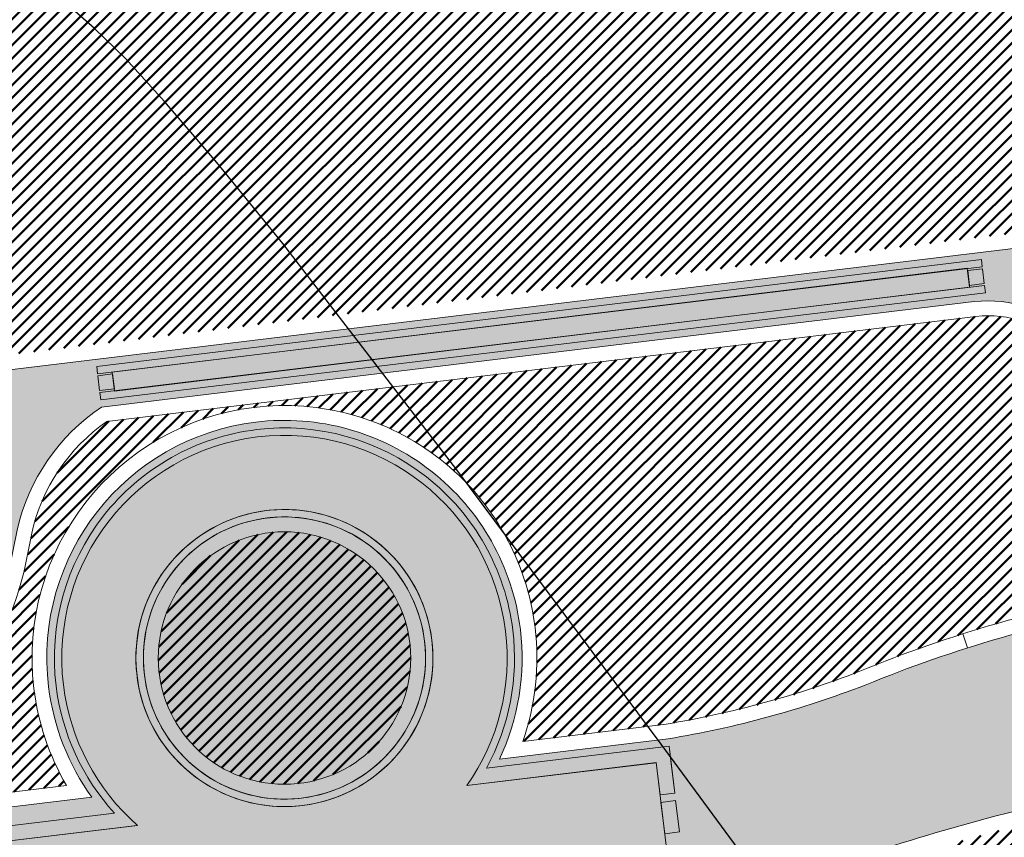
# Model space of a CAD drawing. Extents: x 2931 to 5026, y -2784 to 809.
# Tile 151 of 170: x 3181 to 3194, y 607 to 618. Entities that reach past the tile are written whole.
import ezdxf

# ---------------------------------------------------------------- set-up
doc = ezdxf.new("R2010")
doc.units = 0
doc.header["$MEASUREMENT"] = 0
doc.linetypes.add('CONTI', pattern=[0])
doc.layers.add('.', color=7, linetype='Continuous', lineweight=15)
doc.layers.add('GORIZDEFAULT', color=32, linetype='CONTI')
doc.layers.add('PDF_2D - Общий', color=7, linetype='Continuous')
doc.layers.add('PDF_Размер - Конструктив', color=7, linetype='Continuous', true_color=0x66b6ff)
pattern_1 = [(45, (0, 2263.049007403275), (-0.08838834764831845, 0.08838834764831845), [])]

# ---------------------------------------------------------------- blocks, each defined once
blk = doc.blocks.new('bstrtthtytt434')
at = {"layer": 'GORIZDEFAULT', "color": 32}
blk.add_lwpolyline([(3196.289442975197, 599.0163649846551), (3195.744993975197, 599.832192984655), (3195.076221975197, 600.800150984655), (3194.254429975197, 601.965808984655), (3193.269316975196, 603.349012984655), (3192.096610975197, 604.967394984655), (3190.795156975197, 606.765843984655), (3189.408376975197, 608.651006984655), (3188.007627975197, 610.533957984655), (3186.653967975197, 612.3456159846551), (3185.390816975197, 613.9926279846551), (3184.309380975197, 615.396371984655), (3183.420719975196, 616.487005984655), (3182.718198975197, 617.306433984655), (3182.189301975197, 617.888471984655), (3181.775184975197, 618.288230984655), (3181.475088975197, 618.555705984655), (3181.232383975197, 618.732040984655), (3181.024251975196, 618.870896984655), (3180.821997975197, 619.0178439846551), (3180.631498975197, 619.180969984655)], dxfattribs=at)

msp = doc.modelspace()

# ---------------------------------------------------------------- hatches: boundary and pattern name
at = {"layer": '.', "linetype": 'ByBlock', "lineweight": 50}
h = msp.add_hatch(dxfattribs=at)
h.set_pattern_fill('ANSI31', color=252)
h.set_pattern_definition(pattern_1)
edge = h.paths.add_edge_path()
edge.add_line((3056.579508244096, 710.4772648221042), (3060.468574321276, 701.2644929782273))
edge.add_line((3060.468574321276, 701.2644929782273), (3091.428099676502, 714.3337018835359))
edge.add_arc((3092.594819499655, 711.569870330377), 2.999999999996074, 59.08883293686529, 112.8864824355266, ccw=False)
edge.add_line((3094.135944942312, 714.1437647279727), (3125.421424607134, 695.4115087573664))
edge.add_arc((3123.880299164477, 692.8376143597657), 3.000000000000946, 6.846905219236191, 59.0888329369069, ccw=False)
edge.add_line((3126.858903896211, 693.1952648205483), (3145.92372928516, 534.4185111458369))
edge.add_line((3145.92372928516, 534.4185111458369), (3153.629677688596, 470.2413971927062))
edge.add_line((3153.629677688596, 470.2413971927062), (3155.627738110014, 433.1622157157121))
edge.add_line((3155.627738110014, 433.1622157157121), (3160.809987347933, 333.3717569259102))
edge.add_arc((3157.814024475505, 333.2161726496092), 2.999999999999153, -86.74722545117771, 2.9727744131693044, ccw=False)
edge.add_line((3157.984247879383, 330.2210058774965), (3050.375705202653, 324.1053222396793))
edge.add_line((3050.375705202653, 324.1053222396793), (3050.943116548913, 314.1214329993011))
edge.add_line((3050.943116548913, 314.1214329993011), (3313.191871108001, 328.9630528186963))
edge.add_line((3313.191871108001, 328.9630528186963), (3312.624459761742, 338.9469420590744))
edge.add_line((3312.624459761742, 338.9469420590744), (3173.95866141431, 331.1288748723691))
edge.add_arc((3173.788438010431, 334.1240416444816), 2.999999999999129, 182.972774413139, 273.2527745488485, ccw=False)
edge.add_line((3170.792475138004, 333.9684573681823), (3164.49681413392, 454.6474962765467))
edge.add_line((3164.49681413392, 454.6474962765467), (3163.4838931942, 473.3022179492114))
edge.add_line((3163.4838931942, 473.3022179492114), (3160.81852438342, 495.1981994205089))
edge.add_arc((3164.480270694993, 494.8653379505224), 3.67684413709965, 91.76941746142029, 174.8059522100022, ccw=False)
edge.add_line((3164.36673985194, 498.5404289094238), (3165.328204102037, 498.6331989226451))
edge.add_line((3165.328204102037, 498.6331989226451), (3157.302999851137, 580.441440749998))
edge.add_arc((3156.299241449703, 586.9544981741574), 6.589950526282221, 187.8889569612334, 278.7611968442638, ccw=False)
edge.add_line((3149.771658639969, 586.0500035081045), (3140.934979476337, 659.8820920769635))
edge.add_line((3140.934979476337, 659.8820920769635), (3139.504408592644, 672.5438660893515))
edge.add_line((3139.504408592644, 672.5438660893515), (3136.203008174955, 699.2559498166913))
edge.add_arc((3133.224403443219, 698.8982993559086), 3.000000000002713, 6.84690521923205, 59.08883293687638)
edge.add_line((3134.765528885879, 701.47219375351), (3099.87037971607, 722.3657479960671))
edge.add_arc((3101.693711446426, 725.0245151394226), 3.223907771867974, 157.9186088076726, 235.5584146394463, ccw=False)
edge.add_line((3098.706274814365, 726.2364572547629), (3108.700353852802, 742.7227864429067))
edge.add_arc((3111.264605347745, 741.1656691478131), 3.00000000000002, 58.73218183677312, 148.732181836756, ccw=False)
edge.add_line((3112.821722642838, 743.729920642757), (3205.618491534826, 687.379966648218))
edge.add_line((3205.618491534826, 687.379966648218), (3207.292050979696, 686.4698585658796))
edge.add_line((3207.292050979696, 686.4698585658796), (3243.014474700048, 673.1244149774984))
edge.add_line((3243.014474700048, 673.1244149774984), (3266.942729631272, 664.2499407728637))
edge.add_line((3266.942729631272, 664.2499407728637), (3413.241120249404, 576.1905417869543))
edge.add_line((3413.241120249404, 576.1905417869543), (3418.398145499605, 584.7582188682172))
edge.add_line((3418.398145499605, 584.7582188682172), (3272.099754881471, 672.8176178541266))
edge.add_line((3272.099754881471, 672.8176178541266), (3270.420061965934, 673.6258759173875))
edge.add_line((3270.420061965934, 673.6258759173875), (3212.929790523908, 694.9477789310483))
edge.add_line((3212.929790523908, 694.9477789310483), (3210.80888251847, 695.9274716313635))
edge.add_line((3210.80888251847, 695.9274716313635), (3103.502412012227, 761.0883037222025))
edge.add_arc((3105.05952930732, 763.6525552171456), 2.999999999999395, 149.0720988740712, 238.7321818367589, ccw=False)
edge.add_line((3102.486085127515, 765.1944323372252), (3107.443599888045, 773.4686893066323))
edge.add_line((3107.443599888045, 773.4686893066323), (3098.865452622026, 778.6082797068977))
edge.add_line((3098.865452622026, 778.6082797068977), (3093.95672483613, 770.4154498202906))
edge.add_arc((3091.383280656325, 771.9573269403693), 2.999999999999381, 238.7321818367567, 329.07209887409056, ccw=False)
edge.add_line((3089.826163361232, 769.3930754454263), (3029.258160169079, 806.1724184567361))
edge.add_line((3029.258160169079, 806.1724184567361), (3024.067769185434, 797.6249134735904))
edge.add_line((3024.067769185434, 797.6249134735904), (3099.145714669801, 752.0345462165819))
edge.add_arc((3097.588597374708, 749.4702947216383), 2.999999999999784, -31.267816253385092, 58.732181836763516, ccw=False)
edge.add_line((3100.152848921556, 747.9131775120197), (3084.60404677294, 722.3075026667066))
edge.add_line((3084.60404677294, 722.3075026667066), (3056.579508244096, 710.4772648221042))
h = msp.add_hatch(dxfattribs=at)
h.set_pattern_fill('ANSI31', color=72)
h.set_pattern_definition(pattern_1)
edge = h.paths.add_edge_path()
edge.add_line((3198.64854658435, 490.2071452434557), (3204.228626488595, 490.837465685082))
edge.add_line((3204.228626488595, 490.837465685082), (3205.797166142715, 476.9281275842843))
edge.add_line((3205.797166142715, 476.9281275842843), (3240.426562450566, 480.8338700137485))
edge.add_line((3240.426562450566, 480.8338700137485), (3240.44861768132, 480.6383222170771))
edge.add_line((3240.44861768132, 480.6383222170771), (3240.049289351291, 480.5921857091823))
edge.add_line((3240.049289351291, 480.5921857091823), (3241.597948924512, 466.8728065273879))
edge.add_line((3241.597948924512, 466.8728065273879), (3241.996162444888, 466.9178206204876))
edge.add_line((3241.996162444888, 466.9178206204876), (3242.018783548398, 466.7177048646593))
edge.add_line((3242.018783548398, 466.7177048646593), (3164.317276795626, 457.9539924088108))
edge.add_line((3164.317276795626, 457.9539924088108), (3165.502113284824, 435.3773139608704))
edge.add_line((3165.502113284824, 435.3773139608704), (3169.410030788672, 435.5878972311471))
edge.add_line((3169.410030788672, 435.5878972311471), (3168.370118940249, 454.0558776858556))
edge.add_line((3168.370118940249, 454.0558776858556), (3257.968945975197, 458.6926099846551))
edge.add_line((3257.968945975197, 458.6926099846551), (3268.704736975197, 459.841732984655))
edge.add_line((3268.704736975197, 459.841732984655), (3270.714068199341, 460.1076835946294))
edge.add_line((3270.714068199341, 460.1076835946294), (3269.535281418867, 469.6188256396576))
edge.add_line((3269.535281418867, 469.6188256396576), (3268.265415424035, 473.6810966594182))
edge.add_line((3268.265415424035, 473.6810966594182), (3268.137689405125, 486.3184170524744))
edge.add_line((3268.137689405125, 486.3184170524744), (3268.591353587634, 486.3096273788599))
edge.add_line((3268.591353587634, 486.3096273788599), (3271.151259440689, 506.3975034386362))
edge.add_line((3271.151259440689, 506.3975034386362), (3253.464385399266, 584.473788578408))
edge.add_line((3253.464385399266, 584.473788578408), (3246.166203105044, 620.1052895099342))
edge.add_line((3246.166203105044, 620.1052895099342), (3240.206266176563, 657.064083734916))
edge.add_line((3240.206266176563, 657.064083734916), (3243.364342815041, 672.5203440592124))
edge.add_line((3243.364342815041, 672.5203440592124), (3206.455271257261, 686.9249126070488))
edge.add_line((3206.455271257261, 686.9249126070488), (3113.046281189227, 740.2405619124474))
edge.add_line((3113.046281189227, 740.2405619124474), (3101.14519328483, 721.6162001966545))
edge.add_line((3101.14519328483, 721.6162001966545), (3134.765528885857, 701.4721937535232))
edge.add_arc((3133.22440344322, 698.8982993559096), 3.000000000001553, 6.849462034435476, 59.088832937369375, ccw=False)
edge.add_line((3136.202992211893, 699.2560827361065), (3146.943135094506, 609.8262770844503))
edge.add_line((3146.943135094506, 609.8262770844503), (3222.727371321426, 618.9857674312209))
edge.add_arc((3223.040655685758, 615.0990958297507), 3.899277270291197, 6.922887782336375, 94.60835138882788, ccw=False)
edge.add_arc((3223.040740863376, 615.0990662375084), 3.899196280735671, -81.47081594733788, 6.923470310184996, ccw=False)
edge.add_line((3223.619042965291, 611.2429933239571), (3196.190003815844, 607.9278303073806))
edge.add_arc((3198.473142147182, 590.366216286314), 17.70940449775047, 97.40732442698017, 105.2026607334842)
edge.add_arc((3203.298833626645, 572.6188970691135), 36.10110462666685, 105.2072041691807, 108.1649889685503)
edge.add_arc((3188.026555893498, 620.3210561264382), 13.9895464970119, 277.1896508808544, 286.6895548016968, ccw=False)
edge.add_line((3189.777404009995, 606.4415049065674), (3187.842487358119, 606.2076257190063))
edge.add_arc((3184.99443761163, 604.3526436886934), 3.398874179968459, 6.9207488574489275, 33.07686530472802, ccw=False)
edge.add_arc((3184.993523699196, 604.3522314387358), 3.399831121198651, -83.07989968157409, 6.925789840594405, ccw=False)
edge.add_arc((3184.99346771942, 604.3525470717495), 3.400151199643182, 163.5011670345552, 276.9203959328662, ccw=False)
edge.add_line((3181.733315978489, 605.3181757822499), (3147.972979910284, 601.2437176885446))
edge.add_line((3147.972979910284, 601.2437176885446), (3149.771658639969, 586.0500035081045))
edge.add_arc((3156.299241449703, 586.9544981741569), 6.589950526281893, 187.88895696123, 278.7611968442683)
edge.add_line((3157.302999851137, 580.441440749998), (3156.287946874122, 590.7888034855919))
edge.add_arc((3165.559726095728, 590.3465954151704), 9.282318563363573, 100.07270603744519, 177.2694053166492, ccw=False)
edge.add_line((3163.936269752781, 599.4858419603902), (3168.630711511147, 599.9554139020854))
edge.add_arc((3169.037464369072, 590.7517851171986), 9.212612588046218, 9.79482017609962, 92.53053086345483, ccw=False)
edge.add_line((3178.11578730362, 592.3190385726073), (3178.310066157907, 590.3767786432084))
edge.add_line((3178.310066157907, 590.3767786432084), (3182.539779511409, 583.6051039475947))
edge.add_line((3182.539779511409, 583.6051039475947), (3183.799722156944, 570.7627216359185))
edge.add_line((3183.799722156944, 570.7627216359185), (3187.002343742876, 571.0830709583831))
edge.add_line((3187.002343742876, 571.0830709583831), (3189.210950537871, 548.1627685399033))
edge.add_line((3189.210950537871, 548.1627685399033), (3186.060597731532, 547.8476475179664))
edge.add_line((3186.060597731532, 547.8476475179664), (3186.254695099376, 545.9072019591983))
edge.add_line((3186.254695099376, 545.9072019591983), (3183.233715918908, 540.7443283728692))
edge.add_arc((3187.73220544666, 541.1918745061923), 4.520697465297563, 185.6815518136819, 272.2770185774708)
edge.add_line((3187.911817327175, 536.6747465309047), (3193.870304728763, 537.2707574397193))
edge.add_arc((3192.734762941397, 541.8356147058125), 4.703974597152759, 283.9692133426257, 366.943481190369)
edge.add_line((3197.404238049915, 542.4042791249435), (3197.262375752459, 543.6835587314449))
edge.add_line((3197.262375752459, 543.6835587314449), (3193.661081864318, 545.169928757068))
edge.add_line((3193.661081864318, 545.169928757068), (3192.899904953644, 552.5558980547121))
edge.add_line((3192.899904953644, 552.5558980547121), (3189.682132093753, 552.2340331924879))
edge.add_line((3189.682132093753, 552.2340331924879), (3185.735106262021, 591.6935520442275))
edge.add_line((3185.735106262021, 591.6935520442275), (3188.844983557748, 592.0046244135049))
edge.add_line((3188.844983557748, 592.0046244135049), (3188.789684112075, 592.6120978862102))
edge.add_arc((3202.589761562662, 589.1167140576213), 14.23586477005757, 99.41612415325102, 165.7866270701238, ccw=False)
edge.add_line((3200.260722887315, 603.1607670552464), (3222.923904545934, 605.4277020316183))
edge.add_arc((3223.460798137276, 592.4532847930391), 12.98552106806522, 5.712137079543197, 92.3696013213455, ccw=False)
edge.add_line((3236.381839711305, 593.7457406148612), (3237.467507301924, 582.8736653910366))
edge.add_line((3237.467507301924, 582.8736653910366), (3245.489102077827, 502.6795435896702))
edge.add_arc((3232.636911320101, 502.0581138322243), 12.86720568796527, -83.64731502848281, 2.7682123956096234, ccw=False)
edge.add_line((3234.060644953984, 489.2699175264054), (3215.68325286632, 487.4316781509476))
edge.add_arc((3214.378686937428, 500.1519165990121), 12.78696048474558, 185.7956058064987, 275.8556841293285, ccw=False)
edge.add_line((3201.657087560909, 498.8606893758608), (3199.058106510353, 524.9352458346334))
edge.add_arc((3194.432319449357, 524.472541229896), 4.648870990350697, 5.712137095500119, 93.3895282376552)
edge.add_line((3194.157459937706, 529.1132797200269), (3187.347289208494, 528.4216407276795))
edge.add_arc((3187.957506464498, 524.0646790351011), 4.399486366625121, 97.97273957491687, 185.7133964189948)
edge.add_line((3183.579875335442, 523.6266995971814), (3184.27298960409, 516.6982116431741))
edge.add_line((3184.27298960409, 516.6982116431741), (3184.892601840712, 516.207064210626))
edge.add_line((3184.892601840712, 516.207064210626), (3197.794868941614, 517.4340304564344))
edge.add_line((3197.794868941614, 517.4340304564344), (3199.787466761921, 496.7031714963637))
edge.add_arc((3189.185059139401, 495.5773838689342), 10.66200943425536, -84.22149646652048, 6.061084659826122, ccw=False)
edge.add_line((3190.258542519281, 484.9695528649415), (3179.89345328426, 483.9206342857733))
edge.add_arc((3178.567549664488, 496.8730140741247), 13.02006768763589, 184.5809880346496, 275.8448699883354, ccw=False)
edge.add_line((3165.58907542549, 495.833125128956), (3165.328204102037, 498.6331989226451))
edge.add_line((3165.328204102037, 498.6331989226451), (3164.846212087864, 498.5866923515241))
edge.add_line((3164.846212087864, 498.5866923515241), (3167.773249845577, 472.6394833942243))
edge.add_line((3167.773249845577, 472.6394833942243), (3200.231651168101, 476.3005109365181))
edge.add_line((3200.231651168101, 476.3005109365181), (3198.64854658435, 490.2071452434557))
h = msp.add_hatch(dxfattribs=at)
h.set_pattern_fill('ANSI31', color=72)
h.set_pattern_definition(pattern_1)
h.paths.add_polyline_path([(3181.397646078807, 608.0979829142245, -1.563286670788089), (3187.542640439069, 608.6895793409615), (3189.473089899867, 608.9229161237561, 0.06172320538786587), (3192.340277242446, 609.7388539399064, -0.0533669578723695), (3195.849529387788, 610.7070542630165), (3223.255860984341, 614.022381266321, 0.9294012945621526), (3222.992741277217, 616.1974746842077), (3198.199388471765, 613.2023861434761, -0.1751279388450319), (3194.856767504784, 614.0216585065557, 0.209518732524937), (3193.64573872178, 614.4132428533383), (3181.943402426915, 612.9988466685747, 0.1877390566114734), (3180.929256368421, 611.4951439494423, -0.2401408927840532), (3178.297140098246, 607.7736002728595), (3165.786678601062, 606.2615351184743), (3165.456697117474, 608.9917221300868), (3151.179601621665, 607.2661040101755), (3151.517940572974, 604.4754137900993)])
h = msp.add_hatch(dxfattribs=at)
h.set_pattern_fill('ANSI31', color=72)
h.set_pattern_definition(pattern_1)
h.paths.add_polyline_path([(3184.128831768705, 611.5001818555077, 1), (3184.537917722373, 608.125099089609, 1)])
h.paths.add_polyline_path([(3185.197873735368, 602.6648787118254, 1), (3184.788797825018, 606.0398786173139, 1)])
at = {"lineweight": 40, "true_color": 0xcfcfcf}
h = msp.add_hatch(color=254, dxfattribs=at)
h.dxf.hatch_style = 1
h.paths.add_polyline_path([(3181.257465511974, 609.4391646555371, -0.4142388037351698), (3183.959880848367, 612.8886986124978, -0.4142388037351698), (3187.409283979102, 610.18611628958, -0.156351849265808), (3187.05362146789, 608.3283017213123), (3189.513221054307, 608.6255855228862), (3189.537327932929, 608.4270436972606), (3189.58956537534, 607.9926731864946), (3189.390515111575, 607.9686055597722), (3189.402568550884, 607.8693346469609), (3189.601618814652, 607.8934022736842), (3189.652845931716, 607.4715008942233), (3189.45379566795, 607.4474332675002), (3189.46584910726, 607.3481623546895), (3189.664899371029, 607.3722299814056), (3189.741243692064, 606.7393176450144), (3187.288096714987, 606.4428173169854, -0.1557464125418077), (3188.07470491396, 604.7265174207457, -0.2317036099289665), (3187.178437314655, 602.1476450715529), (3187.32672732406, 602.1624781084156, 0.2221933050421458), (3188.170004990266, 604.738088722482, 0.1408534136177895), (3187.480835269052, 606.3653843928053), (3189.752800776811, 606.6399864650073, 0.04141170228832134), (3191.984219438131, 607.1116378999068, -0.01287528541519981), (3193.771172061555, 607.6473831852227, -0.03411056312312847), (3196.1649042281, 608.1262515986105), (3223.592156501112, 611.4411976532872, 0.4058007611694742), (3226.712962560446, 615.5449821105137, 0.4021253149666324), (3222.74735845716, 618.7867253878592), (3146.949978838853, 609.6256600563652), (3149.771658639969, 586.0500035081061), (3147.950521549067, 601.4334268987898), (3156.921480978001, 602.5204353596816), (3156.921437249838, 602.5207955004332), (3182.028230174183, 605.5552513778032, 0.1273604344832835), (3181.816666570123, 603.9666686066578, 0.4142402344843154), (3185.379045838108, 601.1757094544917, 0.1212819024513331), (3186.809641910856, 601.7177329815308), (3186.8012619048, 601.8015102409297), (3186.803950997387, 601.8310255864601, -0.1261586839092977), (3185.367486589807, 601.2709102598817, -0.414239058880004), (3181.911966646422, 603.9782399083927, -0.1559367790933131), (3182.266642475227, 605.8358843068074), (3179.813495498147, 605.539383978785), (3179.737151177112, 606.172296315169), (3179.935498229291, 606.1962789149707), (3179.923510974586, 606.2955578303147), (3179.725097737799, 606.2715672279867), (3179.673870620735, 606.6934686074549), (3179.872565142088, 606.7174932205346), (3179.860577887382, 606.8167721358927), (3179.661817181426, 606.7927395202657), (3179.58547286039, 607.4256518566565), (3182.045568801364, 607.7229959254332, -0.15614960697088)])
h.paths.add_polyline_path([(3177.307054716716, 611.7837985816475), (3177.373348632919, 611.237808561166), (3177.374341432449, 611.2379283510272), (3177.308047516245, 611.7839183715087)], flags=0)
h.paths.add_polyline_path([(3171.893676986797, 607.4025574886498), (3171.593830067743, 609.8845111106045), (3171.792383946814, 609.9085187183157), (3172.092230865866, 607.4265650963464), (3177.751046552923, 608.1105337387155), (3177.457332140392, 610.5428646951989), (3176.960841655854, 610.4828328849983), (3176.948788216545, 610.5821037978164), (3177.445343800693, 610.642143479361), (3177.385402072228, 611.1385376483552), (3177.583961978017, 611.1624956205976), (3177.961659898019, 608.0352207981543), (3166.048354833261, 606.5953599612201), (3165.736454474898, 609.1765844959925), (3165.670656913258, 609.7226347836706), (3165.869210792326, 609.7466423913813), (3166.23485527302, 606.7186384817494)], flags=0)
h.paths.add_polyline_path([(3178.236302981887, 607.9676823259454, 0.2107848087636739), (3180.631489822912, 611.0271910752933), (3180.733321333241, 611.5366798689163, -0.1928085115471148), (3181.87114312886, 613.1915922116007), (3193.623617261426, 614.6120257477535, -0.2075606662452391), (3194.978970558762, 614.1808488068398, 0.1744475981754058), (3198.176770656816, 613.4011087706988), (3222.975688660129, 616.3968226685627, -0.3945143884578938), (3224.333546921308, 615.2568298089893, -0.394851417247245), (3223.28644252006, 613.8246257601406), (3195.878103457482, 610.5090548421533, 0.05745828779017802), (3192.155797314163, 609.448506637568, -0.05072584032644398), (3189.501167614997, 608.7248564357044), (3187.228705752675, 608.4501940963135, 0.1412550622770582), (3187.510043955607, 610.198350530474, 0.4142343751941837), (3183.947664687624, 612.9893096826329, 0.4141757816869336), (3181.156705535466, 609.4269304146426, 0.1269035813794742), (3181.739940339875, 607.9378738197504), (3151.342148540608, 604.2639583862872), (3150.956934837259, 607.4406878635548), (3165.631150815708, 609.214216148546), (3165.961131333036, 606.4840852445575)], flags=16)
h.paths.add_polyline_path([(3169.018638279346, 609.5229256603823), (3169.006584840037, 609.6221965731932), (3169.502975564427, 609.6821659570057), (3169.51502900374, 609.582895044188)], flags=0)
h.paths.add_polyline_path([(3168.514594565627, 612.0273302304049), (3168.512611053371, 612.0270893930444), (3168.807914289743, 609.5950016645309), (3168.808438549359, 609.5950653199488)], flags=0)
h.paths.add_polyline_path([(3178.297140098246, 607.7736002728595, 0.2129787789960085), (3180.826739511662, 610.9830032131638), (3180.929256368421, 611.4951439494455, -0.1877390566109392), (3181.943402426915, 612.9988466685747), (3193.645738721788, 614.4132428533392, -0.2095187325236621), (3194.856767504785, 614.0216585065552, 0.1751279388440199), (3198.199388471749, 613.2023861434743), (3222.992741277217, 616.1974746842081, -0.3928100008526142), (3224.135005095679, 615.2327229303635, -0.3931683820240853), (3223.255485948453, 614.0223358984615), (3195.849529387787, 610.7070542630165, 0.05746184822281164), (3192.081367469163, 609.6342394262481, -0.0506238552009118), (3189.473089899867, 608.9229161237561), (3187.542640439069, 608.6895793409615, 0.1148720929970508), (3187.70858578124, 610.2224574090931, 0.4142371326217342), (3183.923557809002, 613.1878515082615, 0.4141819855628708), (3180.958163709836, 609.4028235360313, 0.102348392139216), (3181.397646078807, 608.0979829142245), (3156.708813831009, 605.1140238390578), (3156.372806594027, 607.8937901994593), (3165.456703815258, 608.9916667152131), (3165.786684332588, 606.26153581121)], flags=0)
h.paths.add_polyline_path([(3168.522253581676, 609.4629066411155), (3168.024906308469, 609.4025189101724), (3168.012816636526, 609.5020882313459), (3168.510200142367, 609.5621775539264)], flags=0)
h.paths.add_polyline_path([(3170.01141370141, 609.6429140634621), (3169.999360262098, 609.7421849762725), (3170.495750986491, 609.8021543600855), (3170.507804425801, 609.7028834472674)], flags=0)
h.paths.add_polyline_path([(3167.533515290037, 609.3428543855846), (3167.033189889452, 609.2821050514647), (3167.021033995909, 609.3822197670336), (3167.521395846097, 609.4426689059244)], flags=0)
h.paths.add_polyline_path([(3171.004189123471, 609.7629024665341), (3170.992135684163, 609.862173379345), (3171.488526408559, 609.9221427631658), (3171.500579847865, 609.8228718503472)], flags=0)
h.paths.add_polyline_path([(3166.540806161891, 609.2223199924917), (3166.040480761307, 609.1615706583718), (3166.028258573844, 609.2622313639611), (3166.528620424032, 609.3226805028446)], flags=0)
h.paths.add_polyline_path([(3171.996964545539, 609.8828908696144), (3171.98491110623, 609.9821617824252), (3172.48130183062, 610.0421311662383), (3172.493355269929, 609.9428602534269)], flags=0)
h.paths.add_polyline_path([(3165.935008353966, 609.2005921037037), (3165.736454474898, 609.1765844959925), (3165.670656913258, 609.7226347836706), (3165.869210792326, 609.7466423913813)], flags=0)
h.paths.add_polyline_path([(3165.857157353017, 609.8459133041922), (3165.658603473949, 609.8219056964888), (3165.592309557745, 610.3678957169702), (3165.790863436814, 610.3919033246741)], flags=0)
h.paths.add_polyline_path([(3172.989739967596, 610.0028792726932), (3172.977686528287, 610.1021501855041), (3173.474077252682, 610.1621195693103), (3173.486130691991, 610.0628486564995)], flags=0)
h.paths.add_polyline_path([(3165.778809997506, 610.491174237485), (3165.580256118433, 610.4671666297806), (3165.514458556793, 611.0132169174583), (3165.713012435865, 611.0372245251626)], flags=0)
h.paths.add_polyline_path([(3173.98251538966, 610.122867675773), (3173.970461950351, 610.2221385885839), (3174.466852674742, 610.2821079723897), (3174.478906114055, 610.182837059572)], flags=0)
h.paths.add_polyline_path([(3174.975290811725, 610.2428560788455), (3174.963237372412, 610.3421269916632), (3175.45962809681, 610.4020963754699), (3175.47168153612, 610.3028254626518)], flags=0)
h.paths.add_polyline_path([(3163.221862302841, 609.1496935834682), (3158.257985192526, 608.549751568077), (3158.245931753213, 608.6490224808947), (3157.993802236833, 610.7338321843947), (3162.957679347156, 611.3337741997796), (3163.020959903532, 610.8126019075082), (3162.821413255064, 610.788474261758), (3162.833466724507, 610.6892031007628), (3163.032516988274, 610.7132707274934), (3163.083744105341, 610.2913693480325), (3162.884693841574, 610.2673017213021), (3162.896747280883, 610.1680308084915), (3163.09579754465, 610.1920984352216), (3163.146528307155, 609.7701367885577), (3162.947974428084, 609.7461291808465), (3162.960027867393, 609.6468582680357), (3163.158581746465, 609.6708658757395)], flags=0)
h.paths.add_polyline_path([(3163.644760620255, 605.6501528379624), (3163.908447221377, 603.4660119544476), (3158.944570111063, 602.8660699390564), (3158.680883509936, 605.0502108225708)], flags=16)
h.paths.add_polyline_path([(3163.146528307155, 609.7701367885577), (3162.947974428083, 609.7461291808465), (3162.897243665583, 610.1680908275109), (3163.09579754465, 610.1920984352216)], flags=0)
h.paths.add_polyline_path([(3163.083744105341, 610.2913693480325), (3162.885190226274, 610.2673617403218), (3162.833963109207, 610.6892631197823), (3163.032516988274, 610.7132707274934)], flags=0)
h.paths.add_polyline_path([(3163.499286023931, 603.5172676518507), (3159.329905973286, 603.0110229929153), (3159.090050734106, 604.9989054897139), (3163.259430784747, 605.5051501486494)], flags=0)
h.paths.add_polyline_path([(3175.968066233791, 610.3628444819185), (3175.956012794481, 610.4621153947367), (3176.452397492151, 610.522134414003), (3176.46445093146, 610.4228635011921)], flags=0)
h.paths.add_polyline_path([(3177.373348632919, 611.237808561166), (3177.307054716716, 611.7837985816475), (3177.505614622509, 611.8077565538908), (3177.571908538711, 611.2617665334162)], flags=0)
h.paths.add_polyline_path([(3177.295001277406, 611.8830694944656), (3177.229203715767, 612.4291197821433), (3177.427763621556, 612.4530777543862), (3177.493561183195, 611.9070274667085)], flags=0)
h.paths.add_polyline_path([(3156.609536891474, 605.1020200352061), (3151.516596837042, 604.4864972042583), (3151.179596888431, 607.2661430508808), (3156.273529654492, 607.8817863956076)], flags=0)
h.paths.add_polyline_path([(3181.859089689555, 613.290863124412), (3181.847036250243, 613.3901340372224), (3182.043109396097, 613.4138317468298), (3182.040094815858, 613.438659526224), (3181.844519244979, 613.4150120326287), (3181.82041236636, 613.6135538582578), (3182.015987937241, 613.637201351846), (3182.012975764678, 613.6620093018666), (3181.817399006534, 613.6383715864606), (3181.805345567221, 613.7376424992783), (3193.718650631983, 615.1775033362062), (3193.730704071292, 615.078232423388), (3193.52966704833, 615.0539347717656), (3193.532681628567, 615.0291069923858), (3193.733717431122, 615.0534146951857), (3193.757824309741, 614.8548728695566), (3193.556788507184, 614.8305651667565), (3193.559800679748, 614.8057572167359), (3193.760341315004, 614.8299948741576), (3193.772394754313, 614.7307239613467)], flags=0)
h.paths.add_polyline_path([(3181.859089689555, 613.290863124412), (3181.847036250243, 613.3901340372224), (3193.760341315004, 614.8299948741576), (3193.772394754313, 614.7307239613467)], flags=0)
h.paths.add_polyline_path([(3181.844519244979, 613.4150120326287), (3181.82041236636, 613.6135538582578), (3182.018966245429, 613.6375614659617), (3182.043073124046, 613.4390196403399)], flags=0)
h.paths.add_polyline_path([(3193.559270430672, 614.8308652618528), (3193.535163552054, 615.0294070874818), (3193.733717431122, 615.0534146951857), (3193.757824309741, 614.8548728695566)], flags=0)
h.paths.add_polyline_path([(3195.889660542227, 610.4097236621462), (3205.817414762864, 611.6096076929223), (3205.880695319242, 611.088435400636), (3205.681142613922, 611.0643576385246), (3205.693196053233, 610.9650867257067), (3205.892748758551, 610.9891644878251), (3205.943479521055, 610.5672028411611), (3205.744423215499, 610.5431849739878), (3205.756476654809, 610.4439140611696), (3205.955532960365, 610.467931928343), (3206.006760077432, 610.0460305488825), (3205.807703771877, 610.0220126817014), (3205.819757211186, 609.9227417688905), (3206.018813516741, 609.9467596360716), (3206.081597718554, 609.4255270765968), (3196.153843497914, 608.2256430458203), (3196.141790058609, 608.3249139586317), (3196.181002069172, 608.3296750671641), (3196.129774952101, 608.7515764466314), (3196.329321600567, 608.7757040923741), (3196.317268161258, 608.874975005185), (3196.117721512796, 608.8508473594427), (3196.066990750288, 609.2728090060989), (3196.266041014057, 609.2968766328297), (3196.253987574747, 609.3961475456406), (3196.054937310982, 609.3720799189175), (3196.003710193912, 609.793981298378), (3196.20276045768, 609.8180489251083), (3196.19070701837, 609.9173198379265), (3195.991656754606, 609.8932522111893), (3195.940925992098, 610.3152138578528), (3195.901713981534, 610.3104527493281)], flags=0)
h.paths.add_polyline_path([(3196.003710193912, 609.793981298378), (3196.202264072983, 609.8179889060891), (3196.253491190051, 609.3960875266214), (3196.054937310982, 609.3720799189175)], flags=0)
h.paths.add_polyline_path([(3196.066990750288, 609.2728090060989), (3196.26554462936, 609.2968166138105), (3196.31627539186, 608.8748549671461), (3196.117721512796, 608.8508473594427)], flags=0)
h.paths.add_polyline_path([(3198.449823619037, 613.5333350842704), (3198.387039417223, 614.0545676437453), (3198.586592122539, 614.0786454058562), (3198.574538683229, 614.1779163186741), (3198.374985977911, 614.1538385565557), (3198.324255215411, 614.5758002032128), (3198.523311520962, 614.5998180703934), (3198.511258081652, 614.6990889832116), (3198.312201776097, 614.6750711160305), (3198.260974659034, 615.0969724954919), (3198.460030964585, 615.1209903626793), (3198.447977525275, 615.2202612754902), (3198.248921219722, 615.1962434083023), (3198.186137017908, 615.7174759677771), (3220.027146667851, 618.3572148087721), (3220.291131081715, 616.1731100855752)], flags=16)
h.paths.add_polyline_path([(3198.447481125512, 615.2202013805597), (3198.248921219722, 615.1962434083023), (3198.19819045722, 615.6182050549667), (3209.911750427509, 617.033913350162), (3209.910984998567, 617.0402173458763), (3198.396750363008, 615.6421630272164)], flags=0)
h.paths.add_polyline_path([(3198.438266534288, 613.6326662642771), (3198.387039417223, 614.0545676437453), (3198.585599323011, 614.078525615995), (3198.636826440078, 613.6566242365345)], flags=0)
h.paths.add_polyline_path([(3198.374985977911, 614.1538385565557), (3198.324255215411, 614.5758002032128), (3198.522815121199, 614.599758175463), (3198.573545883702, 614.1777965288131)], flags=16)
h.paths.add_polyline_path([(3198.312201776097, 614.6750711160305), (3198.260974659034, 615.0969724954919), (3198.459534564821, 615.1209304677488), (3198.510761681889, 614.6990290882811)], flags=16)
h.paths.add_polyline_path([(3208.787564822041, 611.3429185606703), (3220.700863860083, 612.7828290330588), (3220.736875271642, 612.4849982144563), (3220.538023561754, 612.4609545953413), (3220.547063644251, 612.3865013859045), (3220.745865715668, 612.4105390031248), (3220.769873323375, 612.211985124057), (3220.571170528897, 612.1879595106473), (3220.580210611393, 612.113506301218), (3220.778863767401, 612.1375259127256), (3220.814875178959, 611.8396950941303), (3208.901576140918, 610.3997846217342), (3208.865564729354, 610.6976154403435), (3209.064416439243, 610.7216590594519), (3209.055376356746, 610.7961122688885), (3208.856574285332, 610.7720746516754), (3208.832566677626, 610.9706285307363), (3209.0312694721, 610.994654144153), (3209.022229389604, 611.069107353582), (3208.823576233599, 611.0450877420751)], flags=0)
h.paths.add_polyline_path([(3208.832566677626, 610.9706285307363), (3209.031120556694, 610.9946361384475), (3209.055128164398, 610.7960822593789), (3208.856574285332, 610.7720746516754)], flags=0)
h.paths.add_polyline_path([(3210.089786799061, 615.5696978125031), (3210.038807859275, 615.991629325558), (3210.237957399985, 616.0157089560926), (3210.225903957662, 616.1149798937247), (3210.026804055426, 616.0909062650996), (3209.975825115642, 616.512837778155), (3210.174676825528, 616.5368813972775), (3210.162623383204, 616.6361523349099), (3209.96382131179, 616.6121147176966), (3209.912842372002, 617.0340462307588), (3210.11139625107, 617.0580538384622), (3219.640311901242, 618.2150514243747), (3219.882019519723, 616.224371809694), (3210.353103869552, 615.067374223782), (3210.289184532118, 615.5938074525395)], flags=0)
h.paths.add_polyline_path([(3210.089786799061, 615.5696978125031), (3210.038807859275, 615.991629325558), (3210.237361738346, 616.0156369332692), (3210.28834067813, 615.5937054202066)], flags=0)
h.paths.add_polyline_path([(3210.026804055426, 616.0909062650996), (3209.975825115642, 616.512837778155), (3210.174378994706, 616.5368453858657), (3210.225357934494, 616.1149138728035)], flags=0)
h.paths.add_polyline_path([(3226.023072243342, 615.4592011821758, -0.3857639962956), (3223.699042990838, 612.172714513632), (3223.69926124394, 612.1727410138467, 0.3857442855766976), (3226.023072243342, 615.4592011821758, 0.383158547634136), (3223.007289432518, 618.0945091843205, 0.009857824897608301), (3222.887999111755, 618.0904808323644, -0.3946187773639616)], flags=16)
h.paths.add_polyline_path([(3224.930706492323, 615.3297900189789, 0.383963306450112), (3223.013347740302, 617.0005132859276, 0.02596744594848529), (3222.816586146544, 616.9870485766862), (3222.782563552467, 617.2684996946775), (3222.981117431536, 617.2925073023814), (3223.004347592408, 617.100356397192, -0.3850118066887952), (3225.029977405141, 615.341843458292, -0.3853313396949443), (3223.481934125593, 613.1491645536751), (3223.505892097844, 612.9506046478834), (3223.307338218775, 612.9265970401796), (3223.272581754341, 613.2145070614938, 0.4143712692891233)], flags=16)
h.paths.add_polyline_path([(3223.31989045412, 612.8228032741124), (3223.518444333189, 612.8468108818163), (3223.5664595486, 612.4497031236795), (3223.367905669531, 612.4256955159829)], flags=0)
edge = h.paths.add_edge_path(flags=16)
edge.add_arc((3223.048115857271, 615.0979868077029), 3.096805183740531, 6.922875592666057, 93.25054612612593)
edge.add_arc((3223.048314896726, 615.0972643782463), 3.097537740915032, 93.25346416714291, 96.95263779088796)
edge.add_line((3222.673361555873, 618.1720245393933), (3222.685464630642, 618.0727596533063))
edge.add_line((3222.685464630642, 618.0727596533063), (3222.709533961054, 617.874112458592))
edge.add_line((3222.709533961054, 617.874112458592), (3222.709385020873, 617.8740944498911))
edge.add_line((3222.709385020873, 617.8740944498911), (3222.673307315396, 618.1724712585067))
edge.add_line((3222.673307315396, 618.1724712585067), (3222.87170023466, 618.1965600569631))
edge.add_line((3222.87170023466, 618.1965600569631), (3222.872519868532, 618.1898096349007))
edge.add_arc((3223.048115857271, 615.0979868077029), 3.096805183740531, 6.9228755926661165, 93.25054612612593, ccw=False)
edge.add_arc((3223.048170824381, 615.0979450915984), 3.09675564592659, -83.16853328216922, 6.923764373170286, ccw=False)
edge.add_line((3223.416527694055, 612.0231753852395), (3223.416528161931, 612.0231714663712))
edge.add_spline(control_points=[(3223.416528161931, 612.0231714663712), (3223.418166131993, 612.0233703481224), (3223.419804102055, 612.0235692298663), (3223.42139243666, 612.0237620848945)], knot_values=[0, 0, 0, 0, 1, 1, 1, 1], degree=3, periodic=0)
edge.add_arc((3223.048170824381, 615.0979450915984), 3.09675564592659, 276.9237675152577, 366.9237643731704)
h.paths.add_polyline_path([(3222.76995247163, 617.3731929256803), (3222.721937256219, 617.7703006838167), (3222.920491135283, 617.7943082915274), (3222.968506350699, 617.3972005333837)], flags=16)
h = msp.add_hatch(color=254, dxfattribs=at)
h.dxf.hatch_style = 1
h.paths.add_polyline_path([(3182.266642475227, 605.8358843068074), (3179.813495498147, 605.539383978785), (3179.737151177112, 606.172296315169), (3179.935498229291, 606.1962789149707), (3179.923510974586, 606.2955578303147), (3179.725097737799, 606.2715672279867), (3179.673870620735, 606.6934686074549), (3179.872565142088, 606.7174932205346), (3179.860577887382, 606.8167721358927), (3179.661817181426, 606.7927395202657), (3179.58547286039, 607.4256518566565), (3182.045568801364, 607.7229959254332, -0.15614960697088), (3181.257465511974, 609.4391646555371, -0.4142388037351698), (3183.959880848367, 612.8886986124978, -0.4142388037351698), (3187.409283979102, 610.18611628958, -0.1563518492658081), (3187.05362146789, 608.3283017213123), (3189.513221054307, 608.6255855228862), (3189.537327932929, 608.4270436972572), (3189.58956537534, 607.9926731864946), (3189.390515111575, 607.9686055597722), (3189.402568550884, 607.8693346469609), (3189.601618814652, 607.8934022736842), (3189.652845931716, 607.4715008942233), (3189.45379566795, 607.4474332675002), (3189.46584910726, 607.3481623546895), (3189.664899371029, 607.3722299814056), (3189.741243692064, 606.7393176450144), (3187.288096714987, 606.4428173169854, -0.1557464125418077), (3188.07470491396, 604.7265174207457, -0.4142390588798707), (3185.367486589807, 601.2709102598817, -0.414239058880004), (3181.911966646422, 603.9782399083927, -0.1559367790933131)])
h.paths.add_polyline_path([(3185.234900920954, 602.3670206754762, -0.4501659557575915), (3182.993273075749, 604.3524057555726, -0.05209292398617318), (3183.036332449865, 604.7650008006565, -0.9010687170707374), (3186.993194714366, 604.3524057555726, -0.3791939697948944)], flags=16)
h.paths.add_polyline_path([(3186.993332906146, 604.3524004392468, -1), (3182.993283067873, 604.3524004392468, -1)], flags=16)
edge = h.paths.add_edge_path(flags=0)
edge.add_arc((3184.993455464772, 604.3522848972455), 1.899892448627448, -83.07381240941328, 0, ccw=False)
edge.add_spline(control_points=[(3185.222351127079, 602.4662313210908), (3185.222351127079, 602.4662313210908), (3185.222847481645, 602.466291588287), (3185.222847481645, 602.466291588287)], knot_values=[0, 0, 0, 0, 1, 1, 1, 1], degree=3, periodic=0)
edge.add_arc((3184.993460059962, 604.352537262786), 1.900142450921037, 186.9272407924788, 276.9337252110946, ccw=False)
edge.add_arc((3184.993454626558, 604.350500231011), 1.899892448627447, 179.9461791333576, 186.8662774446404, ccw=False)
edge.add_arc((3184.993455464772, 604.3522848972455), 1.899892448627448, 0, 180, ccw=False)
h.paths.add_polyline_path([(3186.893655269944, 604.3523012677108, -1), (3183.093449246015, 604.3523012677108, -1)], flags=0)
h.paths.add_polyline_path([(3184.091809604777, 611.7979984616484, -0.4501257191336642), (3186.333371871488, 609.8126622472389, -0.3792107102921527), (3184.5749398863, 607.8272824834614, -0.4142794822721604), (3182.347956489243, 609.5715716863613, -0.4141548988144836)], flags=16)
h.paths.add_polyline_path([(3182.333229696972, 609.8126578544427, -1), (3186.333291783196, 609.8126578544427, -1)], flags=16)
edge = h.paths.add_edge_path(flags=0)
edge.add_arc((3184.333494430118, 609.8125467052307), 1.899892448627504, -83.07380860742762, 0, ccw=False)
edge.add_spline(control_points=[(3184.562390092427, 607.9264931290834), (3184.562390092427, 607.9264931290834), (3184.56288644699, 607.9265533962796), (3184.56288644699, 607.9265533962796)], knot_values=[0, 0, 0, 0, 1, 1, 1, 1], degree=3, periodic=0)
edge.add_arc((3184.333499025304, 609.8127990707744), 1.900142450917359, 186.927240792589, 276.93372521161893, ccw=False)
edge.add_arc((3184.333493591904, 609.8107620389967), 1.899892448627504, 179.9461791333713, 186.8662774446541, ccw=False)
edge.add_arc((3184.333494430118, 609.8125467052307), 1.899892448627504, 0, 180, ccw=False)
h.paths.add_polyline_path([(3182.433546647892, 609.8126172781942, -1), (3186.233646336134, 609.8126172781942, -1)], flags=0)
h.paths.add_polyline_path([(3186.693345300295, 604.3523050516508, -1), (3183.293514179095, 604.3523050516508, -1)], flags=0)
h.paths.add_polyline_path([(3182.633553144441, 609.8125668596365, -1), (3186.033384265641, 609.8125668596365, -1)], flags=0)
at = {"layer": 'PDF_2D - Общий', "transparency": 33554559}
msp.add_hatch(color=2, dxfattribs=at).paths.add_polyline_path([(3187.05362146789, 608.3283017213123), (3189.513221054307, 608.6255855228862), (3189.537327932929, 608.4270436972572), (3189.58956537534, 607.9926731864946), (3189.391011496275, 607.9686655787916), (3189.338774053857, 608.4030360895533), (3186.791313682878, 608.0951346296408), (3187.118665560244, 608.7010594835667), (3187.298391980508, 609.3654667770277), (3187.322630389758, 610.0535550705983), (3187.188752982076, 610.7288920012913), (3186.904597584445, 611.35596336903), (3186.484764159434, 611.9016374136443), (3185.951378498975, 612.3371714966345), (3185.333403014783, 612.6397401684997), (3184.662006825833, 612.7932329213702), (3183.973423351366, 612.7896085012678), (3183.304386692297, 612.62914667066), (3182.689147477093, 612.3201362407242), (3182.160465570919, 611.8789956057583), (3181.746250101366, 611.3289077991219), (3181.468657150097, 610.6989554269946), (3181.342297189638, 610.022291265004), (3181.37292682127, 609.3344683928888), (3181.560147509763, 608.6719546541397), (3181.893191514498, 608.0695055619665), (3182.355097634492, 607.5589588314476), (3179.808133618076, 607.2511176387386), (3179.860371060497, 606.8167471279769), (3179.661817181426, 606.7927395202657), (3179.58547286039, 607.4256518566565), (3182.045568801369, 607.7229959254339), (3181.628330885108, 608.301220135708), (3181.354487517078, 608.959512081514), (3181.238359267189, 609.6628928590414), (3181.285961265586, 610.3742670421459), (3181.495324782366, 611.0559223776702), (3181.854222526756, 611.6716712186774), (3182.344933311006, 612.1890911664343), (3182.940580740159, 612.5806418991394), (3183.610424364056, 612.825717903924), (3184.317777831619, 612.9112015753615), (3185.026401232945, 612.8327430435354), (3185.698527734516, 612.5944198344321), (3186.298380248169, 612.2088112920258), (3186.793768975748, 611.6962859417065), (3187.159220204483, 611.0841222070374), (3187.375194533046, 610.4046506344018), (3187.429780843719, 609.6937470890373), (3187.320904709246, 608.9892373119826)])

# ---------------------------------------------------------------- linework, layer by layer
at = {"layer": 'PDF_2D - Общий', "lineweight": 5}
for points in [[(3147.163304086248, 609.6514430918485), (3222.74735845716, 618.7867253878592, -0.4021253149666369), (3226.712962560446, 615.5449821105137, -0.4058007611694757), (3223.592156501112, 611.4411976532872), (3196.164904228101, 608.1262515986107, 0.03411056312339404), (3193.771172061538, 607.6473831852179, 0.0128752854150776), (3191.98421943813, 607.1116378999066, -0.04141170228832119), (3189.75280077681, 606.6399864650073), (3187.480835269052, 606.3653843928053, -0.1408534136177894), (3188.170004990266, 604.738088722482, -0.4142402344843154), (3185.379045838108, 601.1757094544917, -0.4142402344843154), (3181.816666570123, 603.9666686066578, -0.1273604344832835), (3182.028230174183, 605.5552513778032), (3156.921437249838, 602.5207955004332), (3156.94554412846, 602.3222536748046), (3181.73365331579, 605.3182165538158, 0.1026330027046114), (3181.618124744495, 603.9425617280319, 0.4141875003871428), (3185.403152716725, 600.9771676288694)], [(3189.518582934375, 606.9138518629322), (3189.337612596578, 608.4043053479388), (3186.791313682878, 608.0951346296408), (3189.338774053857, 608.4030360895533), (3189.391011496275, 607.9686655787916), (3189.58956537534, 607.9926731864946), (3189.537327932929, 608.4270436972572), (3189.513221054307, 608.6255855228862), (3187.05362146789, 608.3283017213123), (3189.513221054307, 608.6255855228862), (3189.58956537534, 607.9926731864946), (3189.391011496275, 607.9686655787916), (3189.338774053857, 608.4030360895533), (3186.791313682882, 608.0951346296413, 0.1847560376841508), (3187.310013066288, 610.1740628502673, -0.1847560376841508), (3186.791313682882, 608.0951346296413, 0.1847560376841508), (3187.310013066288, 610.1740628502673, 0.4142092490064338), (3183.971934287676, 612.7894276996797, 0.4142092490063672), (3181.356736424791, 609.4512180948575, 0.1844331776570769), (3182.355097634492, 607.5589588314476, -0.1844331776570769), (3181.356736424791, 609.4512180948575, 0.1844331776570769), (3182.355097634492, 607.5589588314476), (3182.346987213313, 607.5593843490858), (3179.808133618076, 607.2511176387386)], [(3184.56288644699, 607.9265533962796, 0.4141235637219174), (3186.219522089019, 610.0416558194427, 0.4142368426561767), (3184.103863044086, 611.6987275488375, 0.4141038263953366), (3182.447227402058, 609.5836251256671, 0.4142467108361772), (3184.56288644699, 607.9265533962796)]]:
    msp.add_lwpolyline(points, format="xyb", dxfattribs=at)
for points in [[(3180.631489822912, 611.0271910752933, -0.2107848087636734), (3178.236302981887, 607.9676823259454), (3165.961131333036, 606.4840852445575), (3165.631150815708, 609.214216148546), (3150.956934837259, 607.4406878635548), (3151.342148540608, 604.2639583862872), (3181.739940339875, 607.9378738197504, -0.1269035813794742), (3181.156705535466, 609.4269304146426, -0.4141757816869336), (3183.947664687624, 612.9893096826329, -0.4142343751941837), (3187.510043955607, 610.198350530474, -0.1412550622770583), (3187.228705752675, 608.4501940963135), (3189.501167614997, 608.7248564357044, 0.05072584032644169), (3192.155797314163, 609.448506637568, -0.05745828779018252), (3195.878103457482, 610.5090548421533), (3223.28644252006, 613.8246257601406, 0.3948514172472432), (3224.333546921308, 615.2568298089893, 0.3945143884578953), (3222.975688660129, 616.3968226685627), (3198.176770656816, 613.4011087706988, -0.174447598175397), (3194.978970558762, 614.1808488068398, 0.2075606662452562), (3193.623617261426, 614.6120257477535), (3181.87114312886, 613.1915922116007, 0.1928085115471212), (3180.733321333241, 611.5366798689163)], [(3180.929256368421, 611.4951439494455, -0.1877390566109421), (3181.943402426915, 612.9988466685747), (3193.645738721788, 614.4132428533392, -0.2095187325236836), (3194.856767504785, 614.0216585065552, 0.1751279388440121), (3198.199388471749, 613.2023861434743), (3222.992741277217, 616.1974746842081, -0.3928100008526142), (3224.135005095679, 615.2327229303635, -0.3931683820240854), (3223.255485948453, 614.0223358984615), (3195.849529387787, 610.7070542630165, 0.05746184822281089), (3192.081367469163, 609.6342394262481, -0.05062385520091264), (3189.473089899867, 608.9229161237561), (3187.542640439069, 608.6895793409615, 0.1148720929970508), (3187.70858578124, 610.2224574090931, 0.4142371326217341), (3183.923557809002, 613.1878515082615, 0.4141819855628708), (3180.958163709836, 609.4028235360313, 0.102348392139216), (3181.397646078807, 608.0979829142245), (3156.708813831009, 605.1140238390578), (3156.372806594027, 607.8937901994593), (3165.456703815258, 608.9916667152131), (3165.786684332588, 606.26153581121), (3178.297140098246, 607.7736002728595, 0.2129787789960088), (3180.826739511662, 610.9830032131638)], [(3187.05362146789, 608.3283017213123, 0.156351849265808), (3187.409283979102, 610.18611628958, 0.4142388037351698), (3183.959880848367, 612.8886986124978, 0.4142388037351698), (3181.257465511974, 609.4391646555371, 0.156149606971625), (3182.04556880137, 607.7229959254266, -0.156149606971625), (3181.257465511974, 609.4391646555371, -0.4142388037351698), (3183.959880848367, 612.8886986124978, -0.4142388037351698), (3187.409283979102, 610.18611628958, -0.156351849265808)], [(3184.5749398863, 607.8272824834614, 0.4141736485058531), (3186.318793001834, 610.0537092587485, 0.4141968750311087), (3184.091809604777, 611.7979984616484, 0.4141548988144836), (3182.347956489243, 609.5715716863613, 0.4142062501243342), (3184.574443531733, 607.8272222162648, -0.4142062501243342), (3182.347956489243, 609.5715716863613, -0.4141548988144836), (3184.091809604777, 611.7979984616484, -0.4141968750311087), (3186.318793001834, 610.0537092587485, -0.4141736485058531)]]:
    msp.add_lwpolyline(points, format="xyb", close=True, dxfattribs=at)
for points in [[(3181.805345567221, 613.7376424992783), (3181.817399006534, 613.6383715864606), (3193.730704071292, 615.078232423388), (3193.718650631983, 615.1775033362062)], [(3193.718650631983, 615.1775033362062), (3181.805345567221, 613.7376424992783), (3181.817399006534, 613.6383715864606), (3193.730704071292, 615.078232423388)], [(3182.043879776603, 613.4074869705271), (3193.559802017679, 614.8057461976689), (3193.528896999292, 615.0602768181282), (3182.012974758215, 613.6620175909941)], [(3193.733717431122, 615.0534146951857), (3193.535163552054, 615.0294070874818), (3193.559270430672, 614.8308652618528), (3193.757824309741, 614.8548728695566)], [(3193.757824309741, 614.8548728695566), (3193.733717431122, 615.0534146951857), (3193.535163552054, 615.0294070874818), (3193.559270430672, 614.8308652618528)], [(3193.760341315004, 614.8299948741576), (3181.847036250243, 613.3901340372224), (3181.859089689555, 613.290863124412), (3193.772394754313, 614.7307239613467)], [(3181.859089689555, 613.290863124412), (3193.772394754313, 614.7307239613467), (3193.760341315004, 614.8299948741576), (3181.847036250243, 613.3901340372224)], [(3182.018966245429, 613.6375614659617), (3181.82041236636, 613.6135538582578), (3181.844519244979, 613.4150120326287), (3182.043073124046, 613.4390196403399)], [(3182.043073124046, 613.4390196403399), (3182.018966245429, 613.6375614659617), (3181.82041236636, 613.6135538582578), (3181.844519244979, 613.4150120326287)], [(3189.403064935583, 607.8693946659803), (3189.454292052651, 607.4474932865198), (3189.652845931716, 607.4715008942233), (3189.601618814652, 607.8934022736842)], [(3189.652845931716, 607.4715008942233), (3189.601618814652, 607.8934022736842), (3189.403064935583, 607.8693946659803), (3189.454292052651, 607.4474932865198)], [(3179.58547286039, 607.4256518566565), (3182.045568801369, 607.7229959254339)], [(3179.661817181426, 606.7927395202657), (3179.58547286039, 607.4256518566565), (3179.661817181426, 606.7927395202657), (3179.860371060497, 606.8167471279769), (3179.808133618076, 607.2511176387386), (3182.355097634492, 607.5589588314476), (3179.808133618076, 607.2511176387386), (3179.860371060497, 606.8167471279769)]]:
    msp.add_lwpolyline(points, close=True, dxfattribs=at)
for points in [[(3193.531001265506, 609.9489647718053), (3193.470573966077, 610.1396716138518)], [(3182.347155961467, 607.5579945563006), (3182.346987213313, 607.5593843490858)]]:
    msp.add_lwpolyline(points, dxfattribs=at)
at = {"layer": 'PDF_2D - Общий', "lineweight": 0}
for centre, radius in [((3184.333260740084, 609.8126578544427), 2.0000310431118), ((3184.333624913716, 609.8126356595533), 2.000035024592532), ((3184.333596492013, 609.8126172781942), 1.90004984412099)]:
    msp.add_circle(centre, radius, dxfattribs=at)
at = {"layer": 'PDF_2D - Общий', "lineweight": 5}
for centre, radius in [((3184.333346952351, 609.8126622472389), 2.000024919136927), ((3184.333494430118, 609.8125467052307), 1.899892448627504), ((3184.333468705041, 609.8125668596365), 1.69991556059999)]:
    msp.add_circle(centre, radius, dxfattribs=at)
for centre, radius, start, end in [((3184.333464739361, 609.8127047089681), 2.998597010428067, 96.9248000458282, 186.923956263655), ((3184.333464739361, 609.8127047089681), 2.998597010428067, 96.9248000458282, 186.923956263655), ((3184.333271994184, 609.8126813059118), 2.998597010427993, 6.921933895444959, 96.92109011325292), ((3184.333271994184, 609.8126813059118), 2.998597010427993, 6.921933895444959, 96.92109011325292)]:
    msp.add_arc(centre, radius, start, end, dxfattribs=at)
for points in [[(3184.091809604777, 611.7979984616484), (3184.091809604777, 611.7979984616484), (3184.092305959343, 611.7980587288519), (3184.092305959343, 611.7980587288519)], [(3184.091809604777, 611.7979984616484), (3184.091809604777, 611.7979984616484), (3184.092305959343, 611.7980587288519), (3184.092305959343, 611.7980587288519)], [(3184.103863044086, 611.6987275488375), (3184.104359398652, 611.698787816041), (3184.104359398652, 611.698787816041), (3184.104359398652, 611.698787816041)], [(3184.56288644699, 607.9265533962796), (3184.56288644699, 607.9265533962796), (3184.562390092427, 607.9264931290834), (3184.562390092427, 607.9264931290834)], [(3184.574939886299, 607.8272824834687), (3184.574939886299, 607.8272824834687), (3184.574443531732, 607.827222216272), (3184.574443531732, 607.827222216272)], [(3184.574939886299, 607.8272824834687), (3184.574939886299, 607.8272824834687), (3184.574443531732, 607.827222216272), (3184.574443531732, 607.827222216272)]]:
    msp.add_open_spline(points, degree=3, dxfattribs=at)
at = {"layer": 'PDF_2D - Общий', "color": 2, "lineweight": 0, "transparency": 33554559}
for points in [[(3193.718650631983, 615.1775033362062), (3193.730704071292, 615.078232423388), (3181.805345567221, 613.7376424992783), (3181.817399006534, 613.6383715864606)], [(3193.757824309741, 614.8548728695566), (3193.559270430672, 614.8308652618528), (3193.733717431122, 615.0534146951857), (3193.535163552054, 615.0294070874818)], [(3193.772394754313, 614.7307239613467), (3181.859089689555, 613.290863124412), (3193.760341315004, 614.8299948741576), (3181.847036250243, 613.3901340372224)], [(3182.043073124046, 613.4390196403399), (3181.844519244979, 613.4150120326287), (3182.018966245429, 613.6375614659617), (3181.82041236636, 613.6135538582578)], [(3189.601618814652, 607.8934022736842), (3189.652845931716, 607.4715008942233), (3189.403064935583, 607.8693946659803), (3189.454292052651, 607.4474932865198)]]:
    msp.add_solid(points, dxfattribs=at)
at = {"layer": 'PDF_2D - Общий', "color": 254, "lineweight": 0, "true_color": 0xcccccc, "transparency": 33554559}
msp.add_solid([(3182.012974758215, 613.6620175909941), (3193.528896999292, 615.0602768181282), (3182.043879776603, 613.4074869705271), (3193.559802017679, 614.8057461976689)], dxfattribs=at)
at = {"layer": 'PDF_Размер - Конструктив', "color": 7, "lineweight": 0, "transparency": 33554559}
for points in [[(3182.524427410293, 610.6651657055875), (3182.714452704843, 610.6308198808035), (3182.671546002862, 610.5403384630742)], [(3181.336359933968, 609.7227416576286), (3181.15120839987, 609.6671693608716), (3181.148137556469, 609.7671279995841)]]:
    msp.add_solid(points, dxfattribs=at)

# ---------------------------------------------------------------- block references
at = {"linetype": 'ByBlock'}
msp.add_blockref('bstrtthtytt434', (0, 0), dxfattribs=at)

doc.saveas('drawing.dxf')
